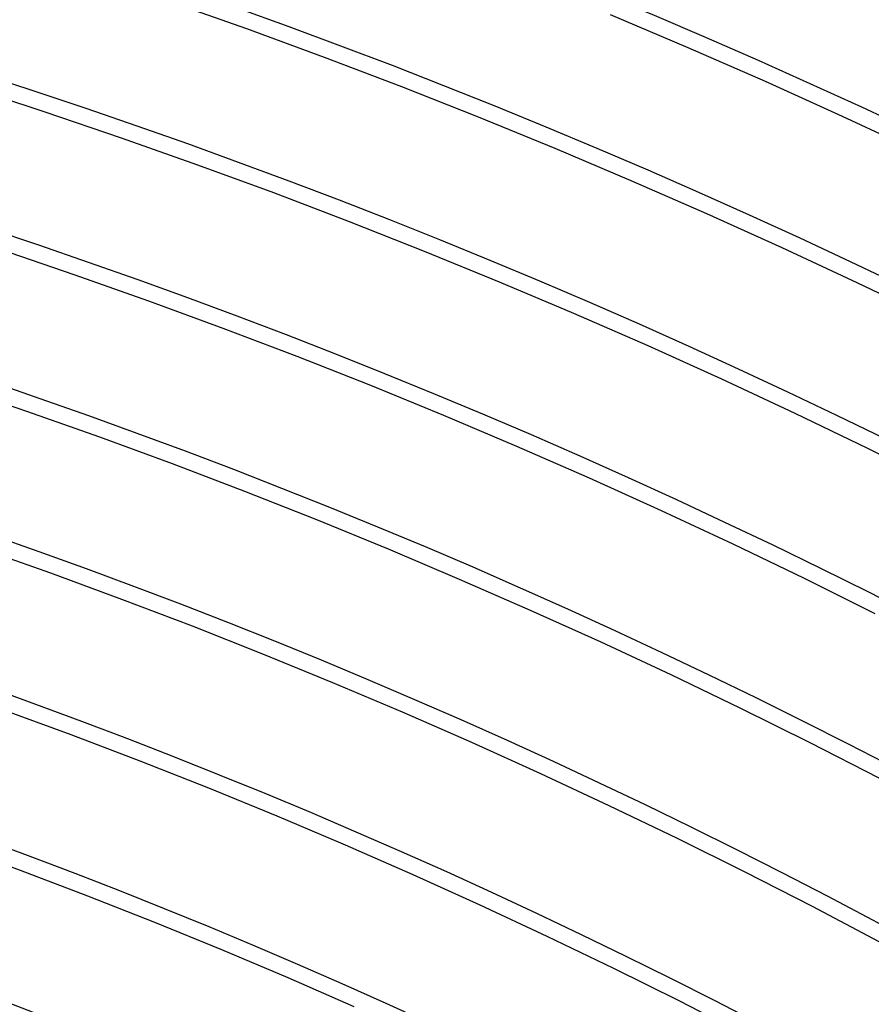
# Model space of a CAD drawing. Header units: millimetres. Extents: x -280 to 280, y -247 to 247.
# Tile 70 of 85: x 65 to 91, y 169 to 200. Entities that reach past the tile are written whole.
import ezdxf

# ---------------------------------------------------------------- set-up
doc = ezdxf.new("R2010")
doc.units = ezdxf.units.MM
doc.layers.add('THICK', color=7, linetype='Continuous')

msp = doc.modelspace()

# ---------------------------------------------------------------- linework, layer by layer
at = {"layer": 'THICK'}
for p, q in [((69.412, 200.315), (71.837, 199.458)), ((83.154, 199.894), (85.573, 198.871)), ((71.837, 199.458), (74.251, 198.572)), ((85.573, 198.871), (87.979, 197.818)), ((74.251, 198.572), (76.654, 197.657)), ((63.163, 197.653), (65.556, 196.872)), ((76.654, 197.657), (79.046, 196.712)), ((87.979, 197.818), (90.371, 196.736)), ((65.556, 196.872), (67.939, 196.063)), ((79.046, 196.712), (81.426, 195.739)), ((90.371, 196.736), (92.751, 195.626)), ((67.939, 196.063), (70.312, 195.224)), ((81.426, 195.739), (83.794, 194.737)), ((70.312, 195.224), (72.675, 194.357)), ((83.794, 194.737), (86.15, 193.706)), ((72.675, 194.357), (75.027, 193.461)), ((86.15, 193.706), (88.493, 192.647)), ((75.027, 193.461), (77.368, 192.537)), ((64.134, 192.603), (66.465, 191.811)), ((77.368, 192.537), (79.697, 191.584)), ((88.493, 192.647), (90.823, 191.56)), ((66.465, 191.811), (68.787, 190.99)), ((79.697, 191.584), (82.015, 190.604)), ((90.823, 191.56), (93.14, 190.444)), ((68.787, 190.99), (71.099, 190.142)), ((82.015, 190.604), (84.321, 189.595)), ((71.099, 190.142), (73.4, 189.266)), ((84.321, 189.595), (86.615, 188.558)), ((73.4, 189.266), (75.69, 188.361)), ((86.615, 188.558), (88.895, 187.494)), ((62.712, 188.333), (64.992, 187.559)), ((75.69, 188.361), (77.969, 187.43)), ((64.992, 187.559), (67.262, 186.757)), ((88.895, 187.494), (91.163, 186.402)), ((77.969, 187.43), (80.237, 186.47)), ((67.262, 186.757), (69.522, 185.927)), ((80.237, 186.47), (82.493, 185.483)), ((91.163, 186.402), (93.417, 185.282)), ((69.522, 185.927), (71.772, 185.07)), ((82.493, 185.483), (84.736, 184.469)), ((71.772, 185.07), (74.012, 184.186)), ((84.736, 184.469), (86.968, 183.427)), ((74.012, 184.186), (76.241, 183.275)), ((63.519, 183.307), (65.737, 182.523)), ((76.241, 183.275), (78.458, 182.336)), ((86.968, 183.427), (89.186, 182.359)), ((65.737, 182.523), (67.946, 181.712)), ((78.458, 182.336), (80.664, 181.371)), ((89.186, 182.359), (91.391, 181.264)), ((67.946, 181.712), (70.145, 180.875)), ((80.664, 181.371), (82.858, 180.38)), ((70.145, 180.875), (72.334, 180.01)), ((82.858, 180.38), (85.04, 179.361)), ((72.334, 180.01), (74.512, 179.12)), ((85.04, 179.361), (87.209, 178.317)), ((74.512, 179.12), (76.679, 178.203)), ((64.212, 178.289), (66.37, 177.497)), ((87.209, 178.317), (89.365, 177.246)), ((76.679, 178.203), (78.835, 177.26)), ((66.37, 177.497), (68.518, 176.679)), ((78.835, 177.26), (80.979, 176.29)), ((89.365, 177.246), (91.509, 176.149)), ((68.518, 176.679), (70.656, 175.835)), ((80.979, 176.29), (83.112, 175.295)), ((70.656, 175.835), (72.784, 174.965)), ((83.112, 175.295), (85.232, 174.274)), ((72.784, 174.965), (74.901, 174.069)), ((62.688, 174.055), (64.794, 173.282)), ((74.901, 174.069), (77.007, 173.148)), ((85.232, 174.274), (87.34, 173.228)), ((64.794, 173.282), (66.891, 172.484)), ((77.007, 173.148), (79.101, 172.201)), ((87.34, 173.228), (89.434, 172.156)), ((66.891, 172.484), (68.978, 171.659)), ((79.101, 172.201), (81.184, 171.229)), ((89.434, 172.156), (91.516, 171.058)), ((68.978, 171.659), (71.056, 170.81)), ((81.184, 171.229), (83.255, 170.232)), ((71.056, 170.81), (73.122, 169.936)), ((83.255, 170.232), (85.314, 169.209)), ((73.122, 169.936), (75.178, 169.036)), ((85.314, 169.209), (87.36, 168.162))]:
    msp.add_line(p, q, dxfattribs=at)
for radius, start, end in [(230, 60.065, 119.93502), (226, 60.50704, 119.49293), (221.5, 60.51735, 119.48267), (217, 60.52806, 119.4719), (212.5, 60.53924, 119.46073), (208, 60.55092, 119.4491), (203.5, 60.56313, 119.43689), (199, 60.57585, 119.42417), (194.5, 60.58914, 119.41082), (190, 60.60312, 119.3969), (185.5, 60.61773, 119.38223), (181, 60.63314, 119.36688), (176.5, 60.64924, 119.35072), (172, 60.66626, 119.33376)]:
    msp.add_arc((0, 0), radius, start, end, dxfattribs=at)

doc.saveas('drawing.dxf')
